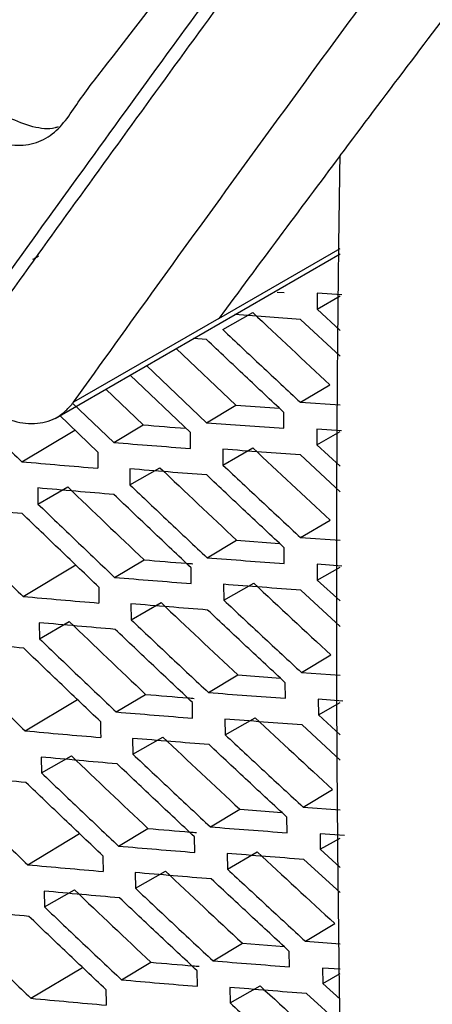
# Model space of a CAD drawing. Header units: millimetres. Extents: x -0.43 to 1.28, y -0.94 to 1.34.
# Tile 153 of 177: x 0.9288 to 0.93874, y 0.85236 to 0.8761. Entities that reach past the tile are written whole.
import ezdxf

# ---------------------------------------------------------------- set-up
doc = ezdxf.new("R2010")
doc.units = ezdxf.units.MM

msp = doc.modelspace()

# ---------------------------------------------------------------- linework, layer by layer
at = {"color": 7, "linetype": 'Continuous', "lineweight": 25}
for p, q in [((0.933604, 0.868897), (0.936524, 0.870583)), ((0.929656, 0.866486), (0.936524, 0.870451)), ((0.935009, 0.869529), (0.935175, 0.869518)), ((0.935972, 0.8695), (0.93597, 0.869119)), ((0.93597, 0.869119), (0.936524, 0.869436)), ((0.936566, 0.86946), (0.935972, 0.8695)), ((0.93597, 0.869119), (0.936524, 0.868605)), ((0.933604, 0.868897), (0.930102, 0.866876)), ((0.933698, 0.868625), (0.93442, 0.869037)), ((0.93557, 0.868873), (0.93399, 0.868988)), ((0.936524, 0.867984), (0.93557, 0.868873)), ((0.933305, 0.868385), (0.932988, 0.86841)), ((0.932576, 0.868171), (0.934014, 0.866807)), ((0.931858, 0.867757), (0.933306, 0.866382)), ((0.932916, 0.866143), (0.931463, 0.867529)), ((0.935566, 0.866874), (0.936274, 0.867298)), ((0.930879, 0.867192), (0.931777, 0.866329)), ((0.93008, 0.866855), (0.931069, 0.865905)), ((0.933306, 0.866382), (0.934014, 0.866807)), ((0.934014, 0.866807), (0.93506, 0.866731)), ((0.935566, 0.866874), (0.936524, 0.86681)), ((0.930686, 0.865671), (0.929762, 0.866562)), ((0.935169, 0.866248), (0.935169, 0.866629)), ((0.931069, 0.865905), (0.931777, 0.866329)), ((0.928855, 0.865441), (0.930132, 0.866205)), ((0.932917, 0.86576), (0.932916, 0.866143)), ((0.936557, 0.866188), (0.935964, 0.866229)), ((0.935964, 0.866229), (0.935964, 0.86585)), ((0.935964, 0.86585), (0.936524, 0.866169)), ((0.935964, 0.86585), (0.936524, 0.865332)), ((0.9337, 0.865743), (0.933701, 0.86536)), ((0.933701, 0.86536), (0.934422, 0.865772)), ((0.936524, 0.864715), (0.935566, 0.865604)), ((0.931459, 0.865269), (0.931461, 0.864884)), ((0.931461, 0.864884), (0.932182, 0.865296)), ((0.929241, 0.864808), (0.929244, 0.864421)), ((0.929244, 0.864421), (0.929964, 0.864832)), ((0.935572, 0.863611), (0.936281, 0.864036)), ((0.933321, 0.863125), (0.934029, 0.863549)), ((0.934029, 0.863549), (0.935065, 0.863473)), ((0.935572, 0.863611), (0.936524, 0.863547)), ((0.935179, 0.862988), (0.935177, 0.863367)), ((0.928886, 0.862193), (0.930155, 0.862953)), ((0.931092, 0.862652), (0.9318, 0.863076)), ((0.936564, 0.862926), (0.935972, 0.862968)), ((0.935972, 0.862968), (0.935974, 0.86259)), ((0.932935, 0.862505), (0.932932, 0.862887)), ((0.935974, 0.86259), (0.936524, 0.862903)), ((0.933717, 0.862486), (0.93372, 0.862105)), ((0.93372, 0.862105), (0.934441, 0.862517)), ((0.935974, 0.86259), (0.936523, 0.862084)), ((0.936523, 0.861471), (0.935579, 0.862345)), ((0.931484, 0.862017), (0.931488, 0.861633)), ((0.931488, 0.861633), (0.932209, 0.862045)), ((0.929274, 0.86156), (0.929279, 0.861175)), ((0.929279, 0.861175), (0.93, 0.861586)), ((0.935594, 0.860359), (0.936303, 0.860783)), ((0.935594, 0.860359), (0.936523, 0.860295)), ((0.933351, 0.859877), (0.93406, 0.860301)), ((0.93406, 0.860301), (0.935085, 0.860224)), ((0.935205, 0.859738), (0.935201, 0.860115)), ((0.928933, 0.858955), (0.930194, 0.85971)), ((0.931131, 0.859409), (0.931839, 0.859833)), ((0.93297, 0.859259), (0.932965, 0.85964)), ((0.936587, 0.859673), (0.935998, 0.859715)), ((0.935998, 0.859715), (0.936002, 0.859339)), ((0.936002, 0.859339), (0.936523, 0.859637)), ((0.93375, 0.859238), (0.933755, 0.858859)), ((0.933755, 0.858859), (0.934477, 0.859271)), ((0.936002, 0.859339), (0.936523, 0.85886)), ((0.936523, 0.858251), (0.935608, 0.859095)), ((0.931526, 0.858773), (0.931532, 0.858392)), ((0.931532, 0.858392), (0.932253, 0.858804)), ((0.929324, 0.858321), (0.929332, 0.857938)), ((0.929332, 0.857938), (0.930052, 0.85835)), ((0.935633, 0.857116), (0.936342, 0.85754)), ((0.933398, 0.856639), (0.934107, 0.857063)), ((0.934107, 0.857063), (0.935121, 0.856986)), ((0.935633, 0.857116), (0.936523, 0.857053)), ((0.935247, 0.856497), (0.935242, 0.856873)), ((0.931186, 0.856176), (0.931894, 0.8566)), ((0.928997, 0.855727), (0.930248, 0.856477)), ((0.93302, 0.856024), (0.933013, 0.856402)), ((0.936626, 0.856429), (0.936039, 0.856472)), ((0.936039, 0.856472), (0.936045, 0.856098)), ((0.936045, 0.856098), (0.936523, 0.85637)), ((0.936045, 0.856098), (0.936523, 0.855661)), ((0.9338, 0.855999), (0.933807, 0.855622)), ((0.933807, 0.855622), (0.934529, 0.856034)), ((0.936523, 0.855054), (0.935653, 0.855854)), ((0.931584, 0.855539), (0.931592, 0.85516)), ((0.931592, 0.85516), (0.932313, 0.855572)), ((0.9294, 0.854711), (0.930121, 0.855123)), ((0.929391, 0.855091), (0.9294, 0.854711)), ((0.935688, 0.853882), (0.936397, 0.854307)), ((0.933462, 0.853411), (0.93417, 0.853835)), ((0.93417, 0.853835), (0.935172, 0.853757)), ((0.935688, 0.853882), (0.936523, 0.853822)), ((0.935306, 0.853267), (0.935298, 0.853639)), ((0.929076, 0.852508), (0.930319, 0.853253)), ((0.931258, 0.852953), (0.931966, 0.853377)), ((0.936523, 0.853206), (0.936098, 0.853237)), ((0.936098, 0.853237), (0.936106, 0.852866)), ((0.933086, 0.852798), (0.933078, 0.853173)), ((0.936106, 0.852866), (0.936523, 0.853104)), ((0.933867, 0.852769), (0.933876, 0.852395)), ((0.933876, 0.852395), (0.934597, 0.852807)), ((0.936106, 0.852866), (0.936523, 0.852486)), ((0.936523, 0.851881), (0.935714, 0.852622))]:
    msp.add_line(p, q, dxfattribs=at)
for points, knots in [([(0.891893, 0.918013), (0.89183, 0.9162), (0.89176, 0.914161), (0.891573, 0.911709), (0.892009, 0.910384), (0.892572, 0.908586), (0.893453, 0.905829), (0.894992, 0.901046), (0.896432, 0.896548), (0.897632, 0.893006), (0.897998, 0.891732), (0.898505, 0.890784), (0.899049, 0.890049), (0.899786, 0.889488), (0.900614, 0.889002), (0.901832, 0.888237), (0.903953, 0.886939), (0.907938, 0.884524), (0.914314, 0.880768), (0.92118, 0.876947), (0.926225, 0.874141), (0.928445, 0.873028), (0.929159, 0.873088), (0.929763, 0.873393), (0.930241, 0.874182), (0.932431, 0.876953), (0.934745, 0.880114), (0.936911, 0.882944), (0.937322, 0.883483)], [0, 0, 0, 0, 0.069215, 0.077838, 0.095071, 0.112544, 0.140001, 0.189031, 0.276584, 0.293888, 0.311143, 0.319663, 0.328142, 0.341082, 0.35425, 0.367419, 0.398456, 0.453878, 0.552839, 0.691245, 0.760457, 0.77753, 0.786017, 0.794506, 0.811757, 0.82906, 0.967485, 1, 1, 1, 1]), ([(0.936524, 0.87282), (0.9376, 0.874249), (0.93943, 0.876681), (0.941321, 0.879147), (0.9421, 0.880163)], [0, 0, 0, 0, 0.5878888, 1, 1, 1, 1]), ([(0.935826, 0.880016), (0.934705, 0.878489), (0.932216, 0.8751), (0.929805, 0.871755), (0.92848, 0.869917)], [0, 0, 0, 0, 0.450353, 1, 1, 1, 1]), ([(0.935896, 0.879579), (0.935273, 0.878732), (0.934651, 0.877886), (0.933417, 0.876198), (0.932803, 0.875356), (0.930972, 0.872835), (0.929763, 0.871161), (0.928569, 0.869496)], [0, 0, 0, 0, 0.25, 0.25, 0.5, 0.5, 1, 1, 1, 1]), ([(0.930102, 0.866876), (0.930771, 0.867809), (0.931441, 0.868744), (0.932794, 0.87062), (0.933474, 0.87156), (0.934843, 0.873444), (0.935531, 0.874389), (0.936916, 0.876282), (0.937615, 0.877232), (0.938314, 0.878183)], [0, 0, 0, 0, 0.25, 0.25, 0.5, 0.5, 0.75, 0.75, 1, 1, 1, 1]), ([(0.92973, 0.873513), (0.929706, 0.873505), (0.929527, 0.873443), (0.929121, 0.873487), (0.928738, 0.87365), (0.928546, 0.873732)], [0, 0, 0, 0, 0.069839, 0.533268, 1, 1, 1, 1]), ([(0.937185, 0.831358), (0.93715, 0.832072), (0.937082, 0.833499), (0.936989, 0.835646), (0.936903, 0.837798), (0.936824, 0.839953), (0.936752, 0.842114), (0.936688, 0.844278), (0.936631, 0.846447), (0.936582, 0.848621), (0.93654, 0.850798), (0.936505, 0.852981), (0.936478, 0.855167), (0.936458, 0.857358), (0.936445, 0.859554), (0.936439, 0.861754), (0.936442, 0.863958), (0.936451, 0.866167), (0.936468, 0.86838), (0.936491, 0.870597), (0.936513, 0.872079), (0.936524, 0.87282)], [0, 0, 0, 0, 0.05265, 0.105293, 0.15793, 0.210563, 0.263191, 0.315817, 0.368439, 0.42106, 0.47368, 0.5263, 0.578921, 0.631543, 0.684167, 0.736794, 0.789424, 0.842059, 0.8947, 0.947347, 1, 1, 1, 1]), ([(0.929125, 0.870321), (0.929149, 0.870335), (0.929197, 0.870362), (0.929244, 0.87039), (0.929268, 0.870404)], [0, 0, 0, 0, 0.502334, 1, 1, 1, 1]), ([(0.933698, 0.868625), (0.934008, 0.868333), (0.934629, 0.867748), (0.935253, 0.867165), (0.935566, 0.866874)], [0, 0, 0, 0, 0.499608, 1, 1, 1, 1]), ([(0.935169, 0.866629), (0.934857, 0.866921), (0.934234, 0.867505), (0.933615, 0.868092), (0.933305, 0.868385)], [0, 0, 0, 0, 0.500419, 1, 1, 1, 1]), ([(0.927023, 0.867222), (0.927327, 0.866924), (0.927936, 0.86633), (0.928549, 0.865737), (0.928855, 0.865441)], [0, 0, 0, 0, 0.499551, 1, 1, 1, 1]), ([(0.928055, 0.866682), (0.928111, 0.866653), (0.92822, 0.866596), (0.928377, 0.866525), (0.928523, 0.866467), (0.928715, 0.866405), (0.928954, 0.86636), (0.929233, 0.866361), (0.929493, 0.866412), (0.929724, 0.866514), (0.929928, 0.866669), (0.930042, 0.866805), (0.930102, 0.866876)], [0, 0, 0, 0, 0.068781, 0.133163, 0.193297, 0.249372, 0.372366, 0.499609, 0.62634, 0.749708, 0.869355, 1, 1, 1, 1]), ([(0.933306, 0.866382), (0.933615, 0.86636), (0.934235, 0.866314), (0.934857, 0.86627), (0.935169, 0.866248)], [0, 0, 0, 0, 0.499534, 1, 1, 1, 1]), ([(0.931069, 0.865905), (0.931376, 0.86588), (0.93199, 0.865831), (0.932608, 0.865783), (0.932917, 0.86576)], [0, 0, 0, 0, 0.499489, 1, 1, 1, 1]), ([(0.935566, 0.865604), (0.935254, 0.865627), (0.93463, 0.865672), (0.934009, 0.865719), (0.9337, 0.865743)], [0, 0, 0, 0, 0.500438, 1, 1, 1, 1]), ([(0.928855, 0.865441), (0.92916, 0.865414), (0.929769, 0.865361), (0.930381, 0.86531), (0.930688, 0.865285)], [0, 0, 0, 0, 0.499481, 1, 1, 1, 1]), ([(0.933701, 0.86536), (0.934011, 0.865068), (0.934634, 0.864484), (0.935259, 0.863902), (0.935572, 0.863611)], [0, 0, 0, 0, 0.499612, 1, 1, 1, 1]), ([(0.93331, 0.865121), (0.933, 0.865145), (0.932381, 0.865194), (0.931766, 0.865244), (0.931458, 0.865269)], [0, 0, 0, 0, 0.500503, 1, 1, 1, 1]), ([(0.935177, 0.863367), (0.934865, 0.863659), (0.934241, 0.864243), (0.93362, 0.864828), (0.93331, 0.865121)], [0, 0, 0, 0, 0.5004144, 1, 1, 1, 1]), ([(0.931461, 0.864884), (0.931769, 0.86459), (0.932388, 0.864003), (0.933009, 0.863418), (0.933321, 0.863125)], [0, 0, 0, 0, 0.4995468, 1, 1, 1, 1]), ([(0.931076, 0.86465), (0.930769, 0.864676), (0.930155, 0.864728), (0.929545, 0.864781), (0.929241, 0.864808)], [0, 0, 0, 0, 0.500513, 1, 1, 1, 1]), ([(0.932932, 0.862887), (0.932622, 0.86318), (0.932002, 0.863767), (0.931384, 0.864356), (0.931076, 0.86465)], [0, 0, 0, 0, 0.500461, 1, 1, 1, 1]), ([(0.929244, 0.864421), (0.929551, 0.864126), (0.930165, 0.863535), (0.930783, 0.862947), (0.931092, 0.862652)], [0, 0, 0, 0, 0.499533, 1, 1, 1, 1]), ([(0.928865, 0.864192), (0.928561, 0.864219), (0.927953, 0.864274), (0.927348, 0.864331), (0.927046, 0.86436)], [0, 0, 0, 0, 0.500491, 1, 1, 1, 1]), ([(0.93071, 0.862419), (0.930402, 0.862715), (0.929785, 0.863304), (0.929172, 0.863896), (0.928865, 0.864192)], [0, 0, 0, 0, 0.500472, 1, 1, 1, 1]), ([(0.92705, 0.863971), (0.927355, 0.863674), (0.927965, 0.863081), (0.928579, 0.862489), (0.928886, 0.862193)], [0, 0, 0, 0, 0.499548, 1, 1, 1, 1]), ([(0.9318, 0.863076), (0.932141, 0.863048), (0.932533, 0.863016), (0.932927, 0.862985), (0.932978, 0.862981)], [0, 0, 0, 0, 0.868895, 1, 1, 1, 1]), ([(0.933321, 0.863125), (0.933629, 0.863102), (0.934247, 0.863055), (0.934868, 0.86301), (0.935179, 0.862988)], [0, 0, 0, 0, 0.499536, 1, 1, 1, 1]), ([(0.931092, 0.862652), (0.931398, 0.862627), (0.932011, 0.862577), (0.932627, 0.862529), (0.932935, 0.862505)], [0, 0, 0, 0, 0.499493, 1, 1, 1, 1]), ([(0.935579, 0.862345), (0.935267, 0.862368), (0.934645, 0.862414), (0.934026, 0.862462), (0.933716, 0.862486)], [0, 0, 0, 0, 0.5004366, 1, 1, 1, 1]), ([(0.928886, 0.862193), (0.92919, 0.862166), (0.929797, 0.862112), (0.930408, 0.862061), (0.930714, 0.862035)], [0, 0, 0, 0, 0.499488, 1, 1, 1, 1]), ([(0.933331, 0.861866), (0.933022, 0.861891), (0.932404, 0.86194), (0.93179, 0.861991), (0.931484, 0.862017)], [0, 0, 0, 0, 0.500498, 1, 1, 1, 1]), ([(0.93372, 0.862105), (0.934031, 0.861813), (0.934654, 0.86123), (0.935281, 0.860649), (0.935594, 0.860359)], [0, 0, 0, 0, 0.499611, 1, 1, 1, 1]), ([(0.935201, 0.860115), (0.934888, 0.860407), (0.934263, 0.860989), (0.933641, 0.861574), (0.933331, 0.861866)], [0, 0, 0, 0, 0.500416, 1, 1, 1, 1]), ([(0.931105, 0.8614), (0.930799, 0.861426), (0.930187, 0.861479), (0.929578, 0.861533), (0.929274, 0.86156)], [0, 0, 0, 0, 0.500506, 1, 1, 1, 1]), ([(0.931488, 0.861633), (0.931797, 0.86134), (0.932417, 0.860754), (0.93304, 0.86017), (0.933351, 0.859877)], [0, 0, 0, 0, 0.4995434, 1, 1, 1, 1]), ([(0.932965, 0.85964), (0.932654, 0.859933), (0.932032, 0.860518), (0.931414, 0.861106), (0.931105, 0.8614)], [0, 0, 0, 0, 0.500465, 1, 1, 1, 1]), ([(0.928902, 0.860946), (0.928599, 0.860974), (0.927992, 0.86103), (0.927389, 0.861087), (0.927088, 0.861116)], [0, 0, 0, 0, 0.500481, 1, 1, 1, 1]), ([(0.929279, 0.861175), (0.929587, 0.86088), (0.930202, 0.860291), (0.930821, 0.859703), (0.931131, 0.859409)], [0, 0, 0, 0, 0.4995268, 1, 1, 1, 1]), ([(0.930751, 0.859177), (0.930441, 0.859471), (0.929824, 0.86006), (0.929209, 0.860651), (0.928902, 0.860946)], [0, 0, 0, 0, 0.500479, 1, 1, 1, 1]), ([(0.927094, 0.86073), (0.927399, 0.860434), (0.928011, 0.859841), (0.928626, 0.859251), (0.928933, 0.858955)], [0, 0, 0, 0, 0.499539, 1, 1, 1, 1]), ([(0.933351, 0.859877), (0.933659, 0.859853), (0.934276, 0.859806), (0.934895, 0.85976), (0.935205, 0.859738)], [0, 0, 0, 0, 0.499542, 1, 1, 1, 1]), ([(0.931839, 0.859833), (0.932179, 0.859805), (0.932569, 0.859772), (0.932961, 0.859741), (0.933011, 0.859737)], [0, 0, 0, 0, 0.87122, 1, 1, 1, 1]), ([(0.931131, 0.859409), (0.931436, 0.859384), (0.932047, 0.859333), (0.932662, 0.859284), (0.93297, 0.859259)], [0, 0, 0, 0, 0.499503, 1, 1, 1, 1]), ([(0.935608, 0.859095), (0.935297, 0.859118), (0.934676, 0.859165), (0.934059, 0.859214), (0.93375, 0.859238)], [0, 0, 0, 0, 0.500429, 1, 1, 1, 1]), ([(0.928933, 0.858955), (0.929236, 0.858928), (0.929842, 0.858873), (0.930451, 0.858821), (0.930756, 0.858795)], [0, 0, 0, 0, 0.4995, 1, 1, 1, 1]), ([(0.933368, 0.858621), (0.933059, 0.858646), (0.932444, 0.858696), (0.931832, 0.858747), (0.931526, 0.858773)], [0, 0, 0, 0, 0.500488, 1, 1, 1, 1]), ([(0.933755, 0.858859), (0.934067, 0.858568), (0.934691, 0.857986), (0.935319, 0.857406), (0.935633, 0.857116)], [0, 0, 0, 0, 0.499605, 1, 1, 1, 1]), ([(0.935242, 0.856873), (0.934928, 0.857164), (0.934302, 0.857745), (0.933679, 0.858329), (0.933368, 0.858621)], [0, 0, 0, 0, 0.500423, 1, 1, 1, 1]), ([(0.93115, 0.858159), (0.930845, 0.858185), (0.930235, 0.858239), (0.929628, 0.858294), (0.929324, 0.858321)], [0, 0, 0, 0, 0.500493, 1, 1, 1, 1]), ([(0.931532, 0.858392), (0.931842, 0.8581), (0.932462, 0.857514), (0.933086, 0.856931), (0.933398, 0.856639)], [0, 0, 0, 0, 0.499534, 1, 1, 1, 1]), ([(0.933013, 0.856402), (0.932702, 0.856694), (0.932079, 0.857279), (0.93146, 0.857866), (0.93115, 0.858159)], [0, 0, 0, 0, 0.500475, 1, 1, 1, 1]), ([(0.928956, 0.85771), (0.928653, 0.857738), (0.928048, 0.857794), (0.927447, 0.857853), (0.927146, 0.857882)], [0, 0, 0, 0, 0.500466, 1, 1, 1, 1]), ([(0.929332, 0.857938), (0.929639, 0.857644), (0.930256, 0.857056), (0.930876, 0.85647), (0.931186, 0.856176)], [0, 0, 0, 0, 0.499515, 1, 1, 1, 1]), ([(0.927154, 0.857498), (0.92746, 0.857203), (0.928073, 0.856611), (0.928689, 0.856022), (0.928997, 0.855727)], [0, 0, 0, 0, 0.499524, 1, 1, 1, 1]), ([(0.930807, 0.855944), (0.930497, 0.856238), (0.929879, 0.856825), (0.929263, 0.857415), (0.928956, 0.85771)], [0, 0, 0, 0, 0.500492, 1, 1, 1, 1]), ([(0.931894, 0.8566), (0.932233, 0.856571), (0.932621, 0.856538), (0.933011, 0.856506), (0.93306, 0.856502)], [0, 0, 0, 0, 0.873818, 1, 1, 1, 1]), ([(0.933398, 0.856639), (0.933705, 0.856615), (0.93432, 0.856567), (0.934938, 0.85652), (0.935247, 0.856497)], [0, 0, 0, 0, 0.499554, 1, 1, 1, 1]), ([(0.931186, 0.856176), (0.931491, 0.85615), (0.9321, 0.856098), (0.932713, 0.856049), (0.93302, 0.856024)], [0, 0, 0, 0, 0.4995171, 1, 1, 1, 1]), ([(0.935653, 0.855854), (0.935343, 0.855878), (0.934724, 0.855925), (0.934108, 0.855974), (0.9338, 0.855999)], [0, 0, 0, 0, 0.500417, 1, 1, 1, 1]), ([(0.928997, 0.855727), (0.929299, 0.855699), (0.929903, 0.855644), (0.93051, 0.855591), (0.930815, 0.855564)], [0, 0, 0, 0, 0.4995167, 1, 1, 1, 1]), ([(0.933807, 0.855622), (0.93412, 0.855332), (0.934745, 0.854751), (0.935374, 0.854172), (0.935688, 0.853882)], [0, 0, 0, 0, 0.499592, 1, 1, 1, 1]), ([(0.933421, 0.855384), (0.933114, 0.855409), (0.9325, 0.85546), (0.931889, 0.855513), (0.931584, 0.855539)], [0, 0, 0, 0, 0.5004729, 1, 1, 1, 1]), ([(0.935298, 0.853639), (0.934984, 0.85393), (0.934357, 0.85451), (0.933733, 0.855093), (0.933421, 0.855384)], [0, 0, 0, 0, 0.500436, 1, 1, 1, 1]), ([(0.931592, 0.85516), (0.931903, 0.854868), (0.932524, 0.854284), (0.933149, 0.853702), (0.933462, 0.853411)], [0, 0, 0, 0, 0.499519, 1, 1, 1, 1]), ([(0.931212, 0.854927), (0.930907, 0.854954), (0.930299, 0.855008), (0.929694, 0.855064), (0.929391, 0.855091)], [0, 0, 0, 0, 0.500476, 1, 1, 1, 1]), ([(0.933078, 0.853173), (0.932765, 0.853465), (0.932142, 0.854049), (0.931522, 0.854634), (0.931212, 0.854927)], [0, 0, 0, 0, 0.500491, 1, 1, 1, 1]), ([(0.929026, 0.854482), (0.928724, 0.854511), (0.928121, 0.854568), (0.927521, 0.854627), (0.927222, 0.854657)], [0, 0, 0, 0, 0.500447, 1, 1, 1, 1]), ([(0.9294, 0.854712), (0.929709, 0.854418), (0.930326, 0.853831), (0.930947, 0.853246), (0.931258, 0.852953)], [0, 0, 0, 0, 0.499497, 1, 1, 1, 1]), ([(0.930879, 0.85272), (0.930569, 0.853013), (0.92995, 0.8536), (0.929333, 0.854188), (0.929026, 0.854482)], [0, 0, 0, 0, 0.50051, 1, 1, 1, 1]), ([(0.927231, 0.854276), (0.927538, 0.853981), (0.928151, 0.853391), (0.928768, 0.852803), (0.929076, 0.852508)], [0, 0, 0, 0, 0.499504, 1, 1, 1, 1]), ([(0.931966, 0.853377), (0.932303, 0.853347), (0.932689, 0.853314), (0.933076, 0.853282), (0.933124, 0.853278)], [0, 0, 0, 0, 0.876697, 1, 1, 1, 1]), ([(0.933462, 0.853411), (0.933768, 0.853386), (0.934381, 0.853337), (0.934997, 0.85329), (0.935306, 0.853267)], [0, 0, 0, 0, 0.499571, 1, 1, 1, 1]), ([(0.931258, 0.852953), (0.931561, 0.852926), (0.932169, 0.852874), (0.93278, 0.852823), (0.933086, 0.852798)], [0, 0, 0, 0, 0.499536, 1, 1, 1, 1]), ([(0.935714, 0.852622), (0.935405, 0.852646), (0.934788, 0.852694), (0.934174, 0.852744), (0.933867, 0.852769)], [0, 0, 0, 0, 0.500399, 1, 1, 1, 1]), ([(0.929076, 0.852508), (0.929377, 0.85248), (0.92998, 0.852424), (0.930586, 0.85237), (0.930889, 0.852343)], [0, 0, 0, 0, 0.499538, 1, 1, 1, 1]), ([(0.933876, 0.852395), (0.934189, 0.852106), (0.934815, 0.851526), (0.935445, 0.850948), (0.93576, 0.850659)], [0, 0, 0, 0, 0.499574, 1, 1, 1, 1])]:
    msp.add_open_spline(points, degree=3, knots=knots, dxfattribs=at)
for points in [[(0.936524, 0.87282), (0.935539, 0.871506), (0.934566, 0.870198), (0.933604, 0.868897)], [(0.93442, 0.869037), (0.935036, 0.868456), (0.935654, 0.867876), (0.936274, 0.867298)], [(0.931777, 0.866329), (0.93212, 0.866301), (0.932463, 0.866274), (0.932808, 0.866247)], [(0.930686, 0.865671), (0.930686, 0.865543), (0.930687, 0.865414), (0.930688, 0.865285)], [(0.934422, 0.865772), (0.93504, 0.865192), (0.935659, 0.864613), (0.936281, 0.864036)], [(0.932182, 0.865296), (0.932795, 0.864712), (0.933411, 0.86413), (0.934029, 0.863549)], [(0.929964, 0.864832), (0.930574, 0.864245), (0.931186, 0.86366), (0.9318, 0.863076)], [(0.934441, 0.862517), (0.93506, 0.861937), (0.93568, 0.86136), (0.936303, 0.860783)], [(0.93071, 0.862419), (0.930712, 0.862291), (0.930713, 0.862163), (0.930714, 0.862035)], [(0.932209, 0.862045), (0.932824, 0.861462), (0.933441, 0.860881), (0.93406, 0.860301)], [(0.93, 0.861586), (0.930611, 0.861001), (0.931224, 0.860416), (0.931839, 0.859833)], [(0.930751, 0.859177), (0.930753, 0.859049), (0.930754, 0.858922), (0.930756, 0.858795)], [(0.934477, 0.859271), (0.935096, 0.858692), (0.935718, 0.858116), (0.936342, 0.85754)], [(0.932253, 0.858804), (0.932869, 0.858222), (0.933487, 0.857642), (0.934107, 0.857063)], [(0.930052, 0.85835), (0.930664, 0.857765), (0.931278, 0.857182), (0.931894, 0.8566)], [(0.930807, 0.855944), (0.93081, 0.855817), (0.930812, 0.855691), (0.930815, 0.855564)], [(0.934529, 0.856034), (0.935149, 0.855457), (0.935772, 0.854881), (0.936397, 0.854307)], [(0.932313, 0.855572), (0.93293, 0.854992), (0.933549, 0.854413), (0.93417, 0.853835)], [(0.930121, 0.855123), (0.930734, 0.854539), (0.931349, 0.853957), (0.931966, 0.853377)], [(0.934597, 0.852807), (0.935219, 0.852231), (0.935843, 0.851657), (0.936468, 0.851083)], [(0.930879, 0.85272), (0.930883, 0.852594), (0.930886, 0.852469), (0.930889, 0.852343)]]:
    msp.add_open_spline(points, degree=3, dxfattribs=at)

doc.saveas('drawing.dxf')
